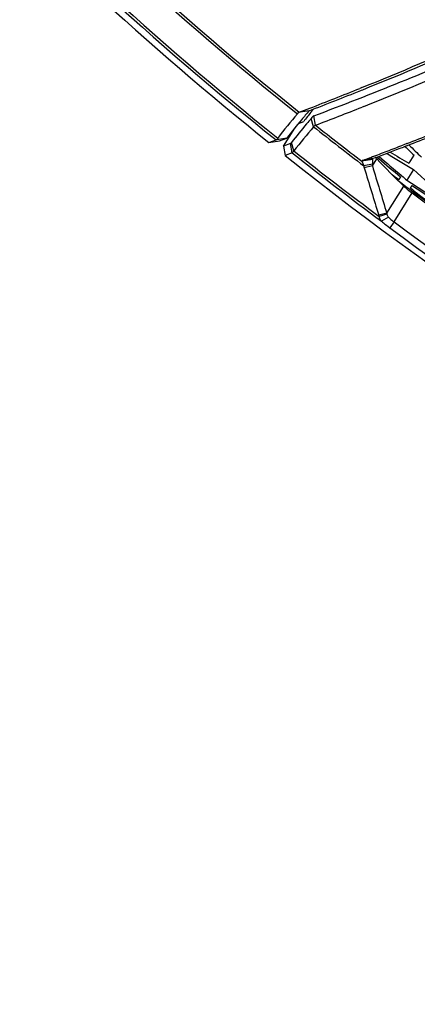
# Model space of a CAD drawing. Header units: millimetres. Extents: x 0 to 420, y 0 to 297.
# Tile 127 of 256: x 125.55 to 131.06, y 165.09 to 178.75. Entities that reach past the tile are written whole.
import ezdxf

# ---------------------------------------------------------------- set-up
doc = ezdxf.new("R2010")
doc.units = ezdxf.units.MM
doc.header["$LTSCALE"] = 23.1
doc.layers.get('0').update_dxf_attribs({"linetype": 'CONTINUOUS'})
for name, color, linetype in [('02___PRT_ALL_AXES', 7, 'CONTINUOUS'), ('06___PRT_ALL_SURFS', 7, 'CONTINUOUS'), ('DIM_PILOTEES', 7, 'CONTINUOUS')]:
    doc.layers.add(name, color=color, linetype=linetype)
doc.styles.get("Standard").update_dxf_attribs({"font": 'txt', "width": 0.7})
doc.dimstyles.new('DIMSTYLE_3', dxfattribs={"dimtxt": 2.5, "dimasz": 3.5, "dimexe": 2, "dimexo": 0, "dimtad": 1, "dimdec": 0, "dimlfac": 5, "dimdsep": 46, "dimtxsty": 'Standard', "dimblk": '_FILLED', "dimblk1": '_FILLED', "dimblk2": '_FILLED', "dimcen": 0.09, "dimazin": 2, "dimtp": 0.5, "dimtm": 0.5, "dimtfac": 1, "dimtdec": 0, "dimtofl": 0, "dimtmove": 0, "dimatfit": 3, "dimldrblk": '_FILLED', "dimfxl": 0, "dimtolj": 1, "dimarcsym": 0})

# ---------------------------------------------------------------- blocks, each defined once
blk = doc.blocks.new('_FILLED')
at = {"color": 0, "linetype": 'ByBlock'}
blk.add_solid([(0, 0), (-1, 0.1429), (-1, -0.1429)], dxfattribs=at)
blk = doc.blocks.new('*D5')
at = {"layer": 'DIM_PILOTEES', "color": 2, "linetype": 'Continuous'}
for p, q in [((131.361, 226.347), (110.954, 226.347)), ((112.954, 226.347), (112.954, 191.345)), ((112.954, 156.343), (112.954, 191.345)), ((149.071, 156.343), (110.954, 156.343))]:
    blk.add_line(p, q, dxfattribs=at)
at = {"layer": 'DIM_PILOTEES', "color": 2, "linetype": 'Continuous', "xscale": 3.5, "yscale": 3.5, "zscale": 3.5}
for p, rotation in [((112.954, 226.347), 90), ((112.954, 156.343), 270)]:
    blk.add_blockref('_FILLED', p, dxfattribs=dict(at, rotation=rotation))
at = {"layer": 'DIM_PILOTEES', "color": 2, "linetype": 'Continuous', "insert": (109.829, 191.345), "char_height": 2.5, "width": 8.30357, "attachment_point": 2, "rotation": 90, "line_spacing_factor": 0.9}
blk.add_mtext('{\\ftxt;\\W0.0001;\\H0.0001;\\~}{\\ftxt;\\W2.2142857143;\\H2.5; }{\\ftxt;\\W0.0001;\\H0.0001;\\~}', dxfattribs=at)

msp = doc.modelspace()

# ---------------------------------------------------------------- linework, layer by layer
at = {"color": 7, "linetype": 'Continuous'}
for p, q in [((130.2958, 177.8065), (130.269, 177.7957)), ((130.2807, 177.7663), (130.2908, 177.7704)), ((130.2908, 177.7704), (130.3079, 177.7773)), ((129.5891, 177.4641), (129.6237, 177.5076)), ((129.5892, 177.464), (129.6238, 177.5075)), ((130.3236, 177.5457), (130.2988, 177.5358)), ((129.5637, 177.4843), (129.4121, 177.4596)), ((129.6269, 177.2629), (129.5934, 177.3798)), ((129.6539, 177.2847), (129.6309, 177.4149)), ((129.4157, 177.308), (129.4892, 177.3365)), ((129.4173, 177.3086), (129.4892, 177.3365)), ((129.2555, 177.1063), (129.1187, 177.0838)), ((129.1558, 177.0681), (129.2555, 177.1063)), ((129.1558, 177.0681), (129.2555, 177.1063)), ((129.0083, 177.0431), (129.1058, 177.0804)), ((129.0083, 177.0431), (129.1058, 177.0804)), ((129.0083, 177.0431), (129.1558, 177.0681)), ((129.3077, 177.0321), (129.2098, 176.9953)), ((129.2098, 176.9953), (129.2324, 176.8641)), ((129.3305, 176.9013), (129.3077, 177.0321)), ((129.3535, 176.9278), (129.3198, 177.0449)), ((130.8791, 177.0146), (130.8636, 177.0086)), ((130.9275, 177.0034), (130.873, 176.9823)), ((130.9183, 177.0299), (130.8791, 177.0146)), ((129.3305, 176.9013), (129.2324, 176.864)), ((130.4359, 176.8452), (130.4316, 176.8436)), ((130.4375, 176.8459), (130.433, 176.8442)), ((130.4819, 176.8343), (130.4468, 176.8212)), ((130.4838, 176.835), (130.4819, 176.8343)), ((130.492, 176.838), (130.4838, 176.835)), ((130.4862, 176.8358), (130.4842, 176.8351)), ((130.5059, 176.8431), (130.5303, 176.8222)), ((131.0182, 176.8675), (130.9486, 176.756)), ((130.4411, 176.8099), (130.2973, 176.7837)), ((130.2973, 176.7837), (130.3219, 176.7222)), ((130.4468, 176.8212), (130.3025, 176.7954)), ((130.4408, 176.7441), (130.3219, 176.7222)), ((130.4418, 176.7192), (130.329, 176.6935)), ((130.4411, 176.8046), (130.4408, 176.7441)), ((130.4413, 176.8124), (130.4411, 176.8099)), ((130.4418, 176.7192), (130.5028, 176.8168)), ((130.8316, 176.5688), (130.8088, 176.5323)), ((130.8495, 176.5818), (130.8455, 176.5852)), ((131.0123, 176.6693), (130.9205, 176.5223)), ((130.6414, 176.0633), (130.8769, 176.4401)), ((130.9698, 176.4125), (130.9926, 176.449)), ((130.7414, 175.9423), (130.9929, 176.3448)), ((131.017, 176.3756), (130.9698, 176.4125)), ((130.6414, 176.0633), (130.5294, 176.0371)), ((130.6433, 176.0486), (130.5353, 176.0199)), ((130.667, 176.007), (130.5664, 175.9529)), ((130.7414, 175.9423), (130.6823, 175.8623))]:
    msp.add_line(p, q, dxfattribs=at)
for centre, radius, start, end in [((159.9613, 215.5434), 43.4015, 217.66557, 242.12976), ((159.9613, 215.5434), 44.8686, 217.34067, 242.12976), ((159.9613, 215.5434), 45.0218, 217.34067, 242.12976), ((159.9613, 215.5434), 48.8424, 216.33842, 231.26836), ((159.9613, 215.5434), 48.8085, 216.38022, 231.27673), ((159.9613, 215.5434), 49.2748, 216.23309, 231.26466), ((159.9613, 215.5434), 49.3099, 216.25859, 231.26295), ((110.8956, 225.8404), 51.8037, 291.993, 293.91554), ((110.5593, 226.9441), 52.9847, 291.8836, 293.83042), ((110.5708, 227.9305), 53.9918, 290.67208, 293.41105), ((110.8131, 226.7892), 52.9678, 291.61369, 293.63777), ((109.1183, 230.1776), 56.4908, 291.22853, 291.98783), ((108.8497, 231.1991), 57.5704, 291.088125, 291.854853), ((108.2194, 232.477), 58.9597, 291.083297, 291.233661), ((108.862, 231.6422), 58.1983, 290.931993, 291.613384), ((138.309, 169.9109), 11.6643, 139.78443, 141.90844), ((138.4601, 169.9181), 11.6787, 139.61922, 140.41132), ((138.5683, 170.3368), 11.4641, 141.55891, 142.36885), ((138.3237, 169.9692), 11.4514, 139.67417, 140.17407), ((138.5046, 169.8814), 11.7364, 140.41167, 142.00476), ((138.3429, 169.9533), 11.4763, 140.17455, 141.83484), ((138.3964, 169.8273), 11.4975, 139.70605, 141.86105), ((159.9613, 215.5434), 48.8424, 231.60584, 232.63887), ((159.9613, 215.5434), 48.8085, 231.61474, 232.57199), ((117.9961, 210.0973), 35.5026, 291.34468, 291.92034), ((117.9063, 210.6815), 36.1077, 291.13828, 291.70668), ((117.2297, 212.4298), 37.9824, 290.4365, 291.05101), ((117.394, 211.6323), 37.1515, 290.898, 291.25738), ((148.3876, 194.7555), 24.9334, 225.4399, 225.84285), ((148.5453, 194.6355), 24.905, 225.04376, 225.59949), ((159.9613, 215.5434), 49.3099, 231.59684, 233.40708), ((159.9613, 215.5434), 49.2748, 231.59862, 233.33159), ((115.6503, 216.2707), 42.1068, 290.36362, 290.55114), ((117.0679, 212.4885), 38.0677, 290.5584, 290.89681), ((146.9257, 195.7028), 24.9811, 228.99056, 229.93215), ((143.4177, 197.4238), 24.1793, 238.1072, 239.13245), ((143.2318, 197.5024), 24.11, 238.65172, 239.37177), ((130.5989, 176.7752), 0.282, 190.82962, 196.83126), ((225.3224, 205.3286), 99.2155, 196.775072, 197.171414), ((130.696, 176.7424), 0.2552, 179.61715, 185.21705), ((129.3434, 176.8074), 1.0977, 359.8539, 0.13306), ((225.2955, 205.2297), 99.0458, 196.729401, 197.125988), ((138.4397, 184.3234), 10.9244, 223.40385, 226.18841), ((146.7528, 195.8027), 24.9685, 229.4797, 230.38309), ((145.0213, 196.7011), 24.6734, 234.56126, 234.82847), ((146.9042, 195.6774), 24.9479, 229.94438, 230.15713), ((147.8113, 195.0745), 24.919, 227.6124, 228.89555), ((159.9613, 215.5434), 48.72, 233.23127, 234.49327), ((144.4178, 196.9581), 24.4907, 236.55614, 236.79115), ((144.5833, 196.849), 24.5126, 236.32793, 237.37925), ((144.4013, 196.9327), 24.4605, 236.791, 237.84416), ((159.9613, 215.5434), 48.7412, 233.535, 242.12976), ((146.3103, 195.9583), 24.8469, 232.01151, 233.14746), ((130.8192, 176.1268), 0.3034, 197.19019, 200.6277), ((130.8871, 176.0874), 0.2468, 185.60565, 189.04952), ((159.9613, 215.5434), 49.2143, 233.57801, 242.12976), ((159.9613, 215.5434), 49.3138, 233.57801, 242.12976)]:
    msp.add_arc(centre, radius, start, end, dxfattribs=at)
for points, knots in [([(129.4121, 177.4596), (129.4117, 177.4582), (129.4093, 177.4519), (129.4053, 177.4462), (129.4019, 177.4422)], [0, 0, 0, 0, 0.2216495, 1, 1, 1, 1]), ([(129.4287, 177.4642), (129.4278, 177.4638), (129.4224, 177.4621), (129.4168, 177.4607), (129.4121, 177.4596)], [0, 0, 0, 0, 0.1615493, 1, 1, 1, 1]), ([(129.6309, 177.4149), (129.625, 177.4127), (129.6119, 177.4006), (129.6004, 177.3881), (129.5934, 177.3798)], [0, 0, 0, 0, 0.3672506, 1, 1, 1, 1]), ([(129.6539, 177.2847), (129.6495, 177.284), (129.6396, 177.2766), (129.6317, 177.2683), (129.6269, 177.2629)], [0, 0, 0, 0, 0.3761918, 1, 1, 1, 1]), ([(129.1289, 177.1069), (129.1274, 177.105), (129.1225, 177.0981), (129.1191, 177.0898), (129.1187, 177.0838)], [0, 0, 0, 0, 0.2882922, 1, 1, 1, 1]), ([(129.1187, 177.0838), (129.1172, 177.0834), (129.1129, 177.0824), (129.1085, 177.0815), (129.1058, 177.0804)], [0, 0, 0, 0, 0.3514639, 1, 1, 1, 1]), ([(129.3198, 177.0449), (129.3174, 177.0418), (129.3136, 177.0375), (129.3095, 177.0328), (129.3077, 177.0321)], [0, 0, 0, 0, 0.6665756, 1, 1, 1, 1]), ([(129.3535, 176.9278), (129.3486, 176.9217), (129.3411, 176.9128), (129.3336, 176.9035), (129.3305, 176.9013)], [0, 0, 0, 0, 0.6699261, 1, 1, 1, 1]), ([(130.4861, 176.8359), (130.4873, 176.8344), (130.4927, 176.8278), (130.4983, 176.8216), (130.5028, 176.8168)], [0, 0, 0, 0, 0.2256084, 1, 1, 1, 1]), ([(130.3025, 176.7954), (130.3005, 176.7947), (130.2964, 176.7913), (130.2968, 176.7862), (130.2973, 176.7837)], [0, 0, 0, 0, 0.4597245, 1, 1, 1, 1]), ([(130.8769, 176.4401), (130.8844, 176.4328), (130.9216, 176.3992), (130.9611, 176.3683), (130.9929, 176.3448)], [0, 0, 0, 0, 0.2099352, 1, 1, 1, 1]), ([(130.5353, 176.0199), (130.5355, 176.0077), (130.5407, 175.9821), (130.5569, 175.9618), (130.5664, 175.9529)], [0, 0, 0, 0, 0.4838248, 1, 1, 1, 1]), ([(130.6433, 176.0486), (130.6439, 176.0449), (130.6478, 176.0292), (130.6581, 176.0156), (130.667, 176.007)], [0, 0, 0, 0, 0.2317327, 1, 1, 1, 1]), ([(130.667, 176.007), (130.6727, 176.0016), (130.6967, 175.9792), (130.7218, 175.958), (130.7414, 175.9423)], [0, 0, 0, 0, 0.2374127, 1, 1, 1, 1]), ([(130.5664, 175.9529), (130.5753, 175.9455), (130.6133, 175.9144), (130.6522, 175.8845), (130.6823, 175.8623)], [0, 0, 0, 0, 0.2366655, 1, 1, 1, 1])]:
    msp.add_open_spline(points, degree=3, knots=knots, dxfattribs=at)
for points in [[(130.443, 176.8176), (130.4421, 176.816), (130.4415, 176.8142), (130.4413, 176.8124)], [(130.4468, 176.8212), (130.4453, 176.8203), (130.444, 176.8191), (130.443, 176.8176)]]:
    msp.add_open_spline(points, degree=3, dxfattribs=at)
at = {"layer": '02___PRT_ALL_AXES', "color": 7, "linetype": 'Continuous'}
msp.add_line((129.2098, 176.9953), (129.3658, 177.245), dxfattribs=at)
msp.add_arc((159.9613, 215.5434), 43.3615, 217.64757, 242.12976, dxfattribs=at)
at = {"layer": '06___PRT_ALL_SURFS', "color": 7, "linetype": 'Continuous'}
for start, end in [(216.23779, 231.20181), (231.53448, 242.12976)]:
    msp.add_arc((159.9613, 215.5434), 49.4, start, end, dxfattribs=at)

# ---------------------------------------------------------------- dimensions: what is measured, and where the dimension line sits
at = {"layer": 'DIM_PILOTEES', "color": 2, "linetype": 'Continuous'}
dim = msp.add_linear_dim(base=(112.9536, 226.3468), p1=(149.0715, 156.3434), p2=(131.3613, 226.3468), angle=90, text='{\\ftxt;\\W0.0001;\\H0.0001;\\~}{\\ftxt;\\W2.2142857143;\\H2.5; }{\\ftxt;\\W0.0001;\\H0.0001;\\~}', dimstyle='DIMSTYLE_3', dxfattribs=at)
dim.commit()
dim.dimension.update_dxf_attribs({"geometry": '*D5', "text_midpoint": (112.9536, 190.988), "dimtype": 160})

doc.saveas('drawing.dxf')
